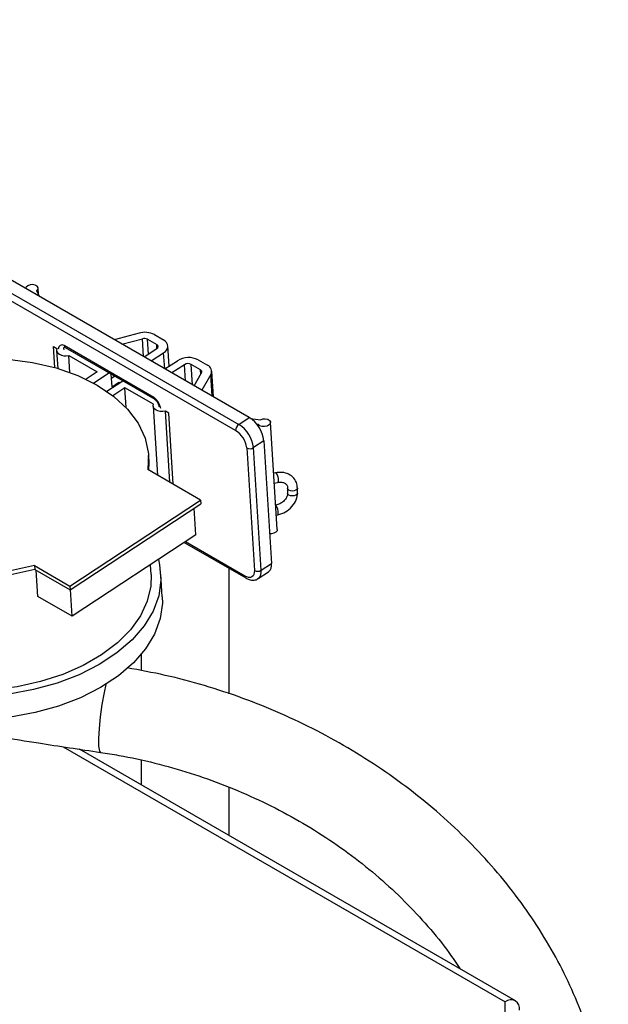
# Model space of a CAD drawing. Header units: millimetres. Extents: x 0 to 420, y 0 to 297.
# Tile 73 of 75: x 193 to 199, y 173 to 183. Entities that reach past the tile are written whole.
import ezdxf

# ---------------------------------------------------------------- set-up
doc = ezdxf.new("R2010")
doc.units = ezdxf.units.MM

msp = doc.modelspace()

# ---------------------------------------------------------------- linework, layer by layer
at = {"color": 7, "linetype": 'Continuous', "lineweight": 25}
for p, q in [((195.276, 178.878), (188.205, 182.96)), ((188.099, 182.891), (195.17, 178.809)), ((195.137, 178.746), (188.066, 182.828)), ((193.126, 180.12), (193.099, 180.179)), ((193.116, 180.141), (193.112, 180.206)), ((194.147, 179.744), (193.892, 179.677)), ((194.399, 179.674), (194.304, 179.729)), ((193.269, 179.607), (193.305, 179.586)), ((193.283, 179.392), (193.269, 179.607)), ((194.298, 179.086), (193.379, 179.617)), ((193.97, 179.632), (194.181, 179.688)), ((194.233, 179.683), (194.329, 179.628)), ((194.456, 179.405), (194.443, 179.614)), ((193.301, 179.568), (193.313, 179.383)), ((193.389, 179.597), (194.308, 179.066)), ((193.427, 179.515), (193.719, 179.347)), ((193.438, 179.341), (193.427, 179.515)), ((194.329, 179.584), (194.2, 179.499)), ((194.271, 179.459), (194.399, 179.543)), ((194.412, 179.377), (194.541, 179.461)), ((194.612, 179.421), (194.483, 179.336)), ((194.778, 179.368), (194.682, 179.423)), ((194.753, 179.47), (194.848, 179.415)), ((193.719, 179.347), (193.604, 179.271)), ((193.679, 179.233), (193.838, 179.337)), ((193.87, 179.195), (193.862, 179.323)), ((193.9, 179.302), (193.865, 179.279)), ((194.713, 179.203), (194.789, 179.336)), ((194.883, 179.319), (194.791, 179.158)), ((194.909, 179.09), (194.892, 179.355)), ((193.817, 179.149), (193.98, 179.256)), ((193.87, 179.195), (193.941, 179.241)), ((193.941, 179.241), (193.95, 179.236)), ((193.942, 179.231), (193.941, 179.241)), ((194.002, 179.183), (193.88, 179.103)), ((194.295, 179.015), (194.002, 179.183)), ((194.015, 178.981), (194.002, 179.183)), ((194.291, 178.996), (194.336, 178.288)), ((194.453, 178.923), (194.417, 178.944)), ((194.463, 178.215), (194.417, 178.944)), ((194.498, 178.194), (194.453, 178.923)), ((195.17, 178.809), (195.276, 178.878)), ((195.291, 178.869), (195.391, 178.856)), ((195.371, 178.808), (195.353, 178.81)), ((195.372, 178.785), (195.371, 178.808)), ((195.564, 177.729), (195.495, 178.83)), ((195.427, 178.639), (195.321, 178.57)), ((195.427, 178.639), (195.506, 177.382)), ((195.251, 178.567), (195.33, 177.309)), ((195.4, 177.312), (195.321, 178.57)), ((194.247, 178.449), (194.244, 178.489)), ((194.779, 178.032), (194.238, 178.345)), ((195.548, 178.312), (195.528, 178.308)), ((195.534, 178.207), (195.568, 178.213)), ((195.671, 178.154), (195.671, 178.103)), ((195.671, 178.153), (195.671, 178.154)), ((195.671, 178.102), (195.671, 178.103)), ((195.771, 178.103), (195.771, 178.154)), ((193.439, 177.15), (194.779, 178.032)), ((193.441, 177.111), (194.782, 177.993)), ((194.779, 178.032), (194.782, 177.993)), ((194.731, 177.676), (194.714, 177.948)), ((195.555, 177.878), (195.568, 177.881)), ((194.731, 177.676), (193.461, 176.84)), ((194.611, 177.597), (195.241, 177.233)), ((195.4, 177.312), (195.506, 177.382)), ((193.076, 177.36), (193.439, 177.15)), ((193.076, 177.36), (193.078, 177.321)), ((193.078, 177.321), (193.441, 177.111)), ((193.11, 177.043), (193.093, 177.312)), ((194.271, 177.267), (194.264, 177.369)), ((195.07, 176.045), (195.07, 177.331)), ((195.369, 177.227), (195.475, 177.296)), ((194.385, 177.038), (194.37, 177.273)), ((193.439, 177.15), (193.441, 177.111)), ((193.461, 176.84), (193.444, 177.113)), ((193.461, 176.84), (193.11, 177.043)), ((194.17, 176.449), (194.17, 176.283)), ((198.006, 172.896), (193.535, 175.477)), ((194.17, 175.364), (194.17, 175.11)), ((195.07, 174.59), (195.07, 175.087)), ((197.901, 172.355), (197.901, 172.885))]:
    msp.add_line(p, q, dxfattribs=at)
at = {"color": 8, "linetype": 'Continuous', "lineweight": 25}
for p, q in [((194.192, 179.504), (194.181, 179.688)), ((194.243, 179.528), (194.233, 179.683)), ((194.331, 179.586), (194.329, 179.628)), ((194.41, 179.378), (194.399, 179.543)), ((194.622, 179.256), (194.612, 179.421)), ((194.696, 179.213), (194.682, 179.423)), ((194.781, 179.321), (194.778, 179.368)), ((194.897, 179.097), (194.883, 179.319)), ((195.231, 177.253), (194.622, 177.604)), ((193.368, 175.502), (197.901, 172.885))]:
    msp.add_line(p, q, dxfattribs=at)
at = {"color": 7, "linetype": 'Continuous', "lineweight": 25, "flags": 128}
for points in [[(193.099, 180.179), (193.111, 180.195), (193.111, 180.211), (193.101, 180.226), (193.082, 180.237), (193.057, 180.242), (193.03, 180.24), (193.007, 180.231), (192.99, 180.218), (192.983, 180.202)], [(193.305, 179.586), (193.301, 179.57), (193.305, 179.554), (193.315, 179.54), (193.331, 179.528), (193.351, 179.519), (193.375, 179.513), (193.401, 179.512), (193.427, 179.515)], [(192.28, 179.475), (192.542, 179.489), (192.803, 179.478), (193.056, 179.445), (193.296, 179.388), (193.518, 179.31), (193.717, 179.211), (193.889, 179.095), (194.03, 178.964), (194.138, 178.82), (194.209, 178.667), (194.243, 178.507), (194.238, 178.345)], [(194.417, 178.944), (194.391, 178.941), (194.365, 178.942), (194.341, 178.947), (194.321, 178.956), (194.305, 178.968), (194.295, 178.983), (194.291, 178.999), (194.295, 179.015)], [(195.391, 178.856), (195.415, 178.864), (195.442, 178.866), (195.467, 178.861), (195.485, 178.85), (195.494, 178.835), (195.493, 178.818), (195.481, 178.803), (195.461, 178.792), (195.435, 178.786), (195.409, 178.787), (195.386, 178.795), (195.371, 178.808)], [(193.076, 177.36), (192.83, 177.306), (192.576, 177.273), (192.32, 177.263), (192.066, 177.276), (191.82, 177.311), (191.587, 177.367), (191.372, 177.445), (191.178, 177.54), (191.01, 177.653), (190.871, 177.781), (190.764, 177.921), (190.692, 178.07), (190.655, 178.225), (190.654, 178.383), (190.69, 178.541), (190.761, 178.696)], [(194.247, 178.449), (194.248, 178.412), (194.245, 178.341)], [(193.078, 177.321), (192.832, 177.266), (192.579, 177.234), (192.322, 177.224), (192.069, 177.237), (191.823, 177.272), (191.59, 177.328), (191.374, 177.405), (191.18, 177.501), (191.012, 177.614), (190.873, 177.742), (190.767, 177.881), (190.694, 178.03), (190.657, 178.185), (190.654, 178.224)], [(195.564, 177.729), (195.562, 177.718), (195.55, 177.702), (195.53, 177.691), (195.504, 177.686), (195.487, 177.686)], [(194.345, 177.422), (194.358, 177.369), (194.372, 177.211), (194.349, 177.051), (194.292, 176.894), (194.2, 176.742), (194.075, 176.597), (193.92, 176.464), (193.738, 176.344), (193.532, 176.24), (193.307, 176.154), (193.066, 176.088), (192.815, 176.042)], [(195.33, 177.309), (195.329, 177.288), (195.324, 177.269), (195.316, 177.254), (195.304, 177.244), (195.289, 177.239), (195.271, 177.238), (195.252, 177.243), (195.231, 177.253)], [(194.271, 177.267), (194.268, 177.15), (194.232, 176.996), (194.162, 176.845), (194.059, 176.701), (193.925, 176.566), (193.761, 176.443), (193.573, 176.335), (193.364, 176.243), (193.137, 176.17), (192.898, 176.117), (192.651, 176.086), (192.401, 176.076), (192.155, 176.088), (191.915, 176.122), (191.688, 176.177), (191.478, 176.252), (191.29, 176.345), (191.126, 176.455), (190.991, 176.579), (190.887, 176.715), (190.817, 176.86), (190.781, 177.011), (190.777, 177.048)], [(194.385, 177.038), (194.386, 176.975), (194.364, 176.816), (194.306, 176.658), (194.214, 176.506), (194.09, 176.362), (193.935, 176.228), (193.753, 176.108), (193.547, 176.005), (193.322, 175.918), (193.081, 175.852), (192.83, 175.806), (192.573, 175.782), (192.316, 175.78), (192.063, 175.8), (191.819, 175.843), (191.589, 175.906), (191.537, 175.924)]]:
    msp.add_lwpolyline(points, dxfattribs=at)
at = {"color": 8, "linetype": 'Continuous', "lineweight": 25, "flags": 128}
for points in [[(195.548, 178.312), (195.552, 178.311), (195.558, 178.303), (195.564, 178.29), (195.57, 178.272), (195.573, 178.253), (195.574, 178.235), (195.573, 178.222), (195.57, 178.214), (195.568, 178.213)], [(195.771, 178.154), (195.771, 178.152), (195.766, 178.142), (195.754, 178.133), (195.737, 178.127), (195.718, 178.125), (195.699, 178.128), (195.684, 178.135), (195.674, 178.145), (195.671, 178.153)], [(195.771, 178.103), (195.771, 178.101), (195.766, 178.091), (195.754, 178.082), (195.737, 178.076), (195.718, 178.074), (195.699, 178.077), (195.684, 178.084), (195.674, 178.094), (195.671, 178.102)], [(195.568, 177.881), (195.57, 177.882), (195.573, 177.889), (195.574, 177.903), (195.573, 177.92), (195.57, 177.939), (195.564, 177.957), (195.558, 177.971), (195.552, 177.978), (195.549, 177.979)], [(193.805, 176.14), (193.788, 176.059), (193.767, 175.936), (193.75, 175.81), (193.737, 175.69), (193.732, 175.585), (193.733, 175.506), (193.74, 175.457), (193.751, 175.444)]]:
    msp.add_lwpolyline(points, dxfattribs=at)
at = {"color": 7, "linetype": 'Continuous', "lineweight": 25}
for centre, radius, start, end in [((194.206, 179.536), 0.217, 63.052, 105.8362), ((194.201, 179.618), 0.0722, 63.052, 105.8362), ((194.319, 179.606), 0.0239, 294.1338, 66.0924), ((194.37, 179.609), 0.0716, 294.1338, 66.0924), ((194.655, 179.276), 0.218, 63.1257, 121.4122), ((194.65, 179.359), 0.0726, 63.1257, 121.4122), ((194.823, 179.351), 0.0687, 332.2336, 67.9853), ((194.769, 179.347), 0.0229, 332.2336, 67.9853), ((195.214, 178.746), 0.0765, 124.8259, 179.7981), ((194.996, 178.531), 0.328, 6.8085, 57.8901), ((195.102, 178.601), 0.328, 6.8085, 57.8901), ((195.007, 178.538), 0.246, 6.8085, 57.8901), ((195.284, 178.632), 0.0726, 243.1257, 301.4122), ((195.417, 177.366), 0.0904, 309.5242, 10.0182), ((195.362, 177.374), 0.0726, 243.1257, 301.4122), ((197.959, 172.814), 0.0917, 350.786, 129.2033)]:
    msp.add_arc(centre, radius, start, end, dxfattribs=at)
at = {"color": 8, "linetype": 'Continuous', "lineweight": 25}
for centre, radius, start, end in [((193.403, 179.616), 0.0236, 178.5537, 235.5948), ((194.322, 179.085), 0.0236, 178.5537, 235.5948), ((195.311, 177.296), 0.0904, 309.6128, 10.0093), ((195.254, 177.252), 0.0235, 178.331, 235.8582)]:
    msp.add_arc(centre, radius, start, end, dxfattribs=at)
for centre, major_axis, ratio, start_param, end_param in [((193.386, 179.501), (-0.04, 0.121), 0.485068, 5.782242, 7.007769), ((193.421, 179.525), (-0.0432, 0.0735), 0.259681, 5.853486, 6.967557), ((194.305, 178.971), (-0.04, 0.121), 0.485068, 4.556714, 5.782242)]:
    msp.add_ellipse(centre, major_axis=major_axis, ratio=ratio, start_param=start_param, end_param=end_param, dxfattribs=at)
at = {"color": 7, "linetype": 'Continuous', "lineweight": 25}
for points, knots in [([(194.308, 179.066), (194.31, 179.065), (194.312, 179.064), (194.318, 179.059), (194.325, 179.05), (194.335, 179.037), (194.346, 179.015), (194.351, 178.998), (194.354, 178.988)], [0, 0, 0, 0, 0.081949, 0.165164, 0.270263, 0.422679, 0.659321, 1, 1, 1, 1]), ([(195.771, 178.154), (195.77, 178.169), (195.767, 178.206), (195.738, 178.26), (195.683, 178.301), (195.617, 178.32), (195.57, 178.314), (195.548, 178.312)], [0, 0, 0, 0, 0.141608, 0.365433, 0.582226, 0.801269, 1, 1, 1, 1]), ([(195.568, 178.213), (195.577, 178.215), (195.599, 178.218), (195.63, 178.212), (195.656, 178.197), (195.669, 178.178), (195.67, 178.161), (195.671, 178.154)], [0, 0, 0, 0, 0.14227, 0.355658, 0.577761, 0.836932, 1, 1, 1, 1]), ([(195.671, 178.103), (195.671, 178.097), (195.669, 178.081), (195.656, 178.05), (195.629, 178.018), (195.59, 177.991), (195.562, 177.983), (195.548, 177.979)], [0, 0, 0, 0, 0.137523, 0.344941, 0.565651, 0.782656, 1, 1, 1, 1]), ([(195.568, 177.881), (195.583, 177.885), (195.624, 177.895), (195.688, 177.933), (195.744, 177.997), (195.769, 178.058), (195.771, 178.093), (195.771, 178.103)], [0, 0, 0, 0, 0.138835, 0.389066, 0.643675, 0.901621, 1, 1, 1, 1]), ([(195.241, 177.233), (195.253, 177.227), (195.28, 177.213), (195.323, 177.209), (195.358, 177.216), (195.368, 177.227), (195.369, 177.227)], [0, 0, 0, 0, 0.269354, 0.65324, 0.981799, 1, 1, 1, 1]), ([(198.959, 171.307), (198.958, 171.372), (198.956, 171.552), (198.926, 171.849), (198.863, 172.197), (198.768, 172.542), (198.644, 172.884), (198.49, 173.22), (198.307, 173.548), (198.097, 173.866), (197.86, 174.172), (197.598, 174.465), (197.313, 174.742), (197.006, 175.003), (196.68, 175.244), (196.335, 175.467), (195.975, 175.667), (195.6, 175.846), (195.214, 176.002), (194.818, 176.132), (194.422, 176.238), (194.156, 176.287), (194.025, 176.311)], [0, 0, 0, 0, 0.028205, 0.078738, 0.12935, 0.18009, 0.230965, 0.281969, 0.333091, 0.384317, 0.435628, 0.487009, 0.538443, 0.589916, 0.641418, 0.69294, 0.744475, 0.796021, 0.847576, 0.899138, 0.950708, 1, 1, 1, 1]), ([(191.642, 175.801), (191.874, 175.757), (192.362, 175.664), (193.067, 175.546), (193.539, 175.475), (193.751, 175.444)], [0, 0, 0, 0, 0.334386, 0.701407, 1, 1, 1, 1]), ([(193.751, 175.444), (193.815, 175.434), (194.001, 175.405), (194.31, 175.338), (194.673, 175.235), (195.029, 175.109), (195.375, 174.959), (195.709, 174.789), (196.028, 174.598), (196.329, 174.388), (196.612, 174.161), (196.874, 173.918), (197.113, 173.66), (197.301, 173.429), (197.4, 173.28), (197.436, 173.225)], [0, 0, 0, 0, 0.042417, 0.12504, 0.207677, 0.290303, 0.372915, 0.45551, 0.53809, 0.620655, 0.703209, 0.785761, 0.868325, 0.950924, 1, 1, 1, 1])]:
    msp.add_open_spline(points, degree=3, knots=knots, dxfattribs=at)

doc.saveas('drawing.dxf')
